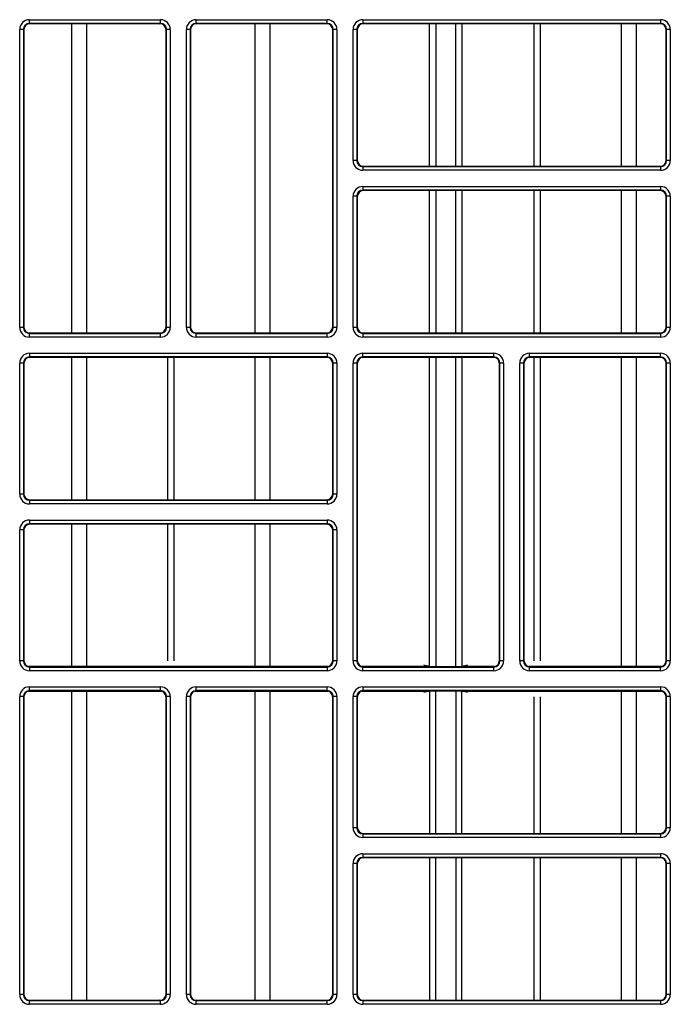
# Model space of a CAD drawing. Header units: millimetres. Extents: x 70863 to 97198, y -18528 to 3008.
# Tile 83 of 148: x 86899.08 to 86904.54, y -6624.82 to -6616.56. Entities that reach past the tile are written whole.
import ezdxf

# ---------------------------------------------------------------- set-up
doc = ezdxf.new("R2010")
doc.units = ezdxf.units.MM
doc.layers.add('wod-kan-hvac', color=3, linetype='Continuous')

# ---------------------------------------------------------------- blocks, each defined once
blk = doc.blocks.new('PY3_panel')
at = {"color": 0, "linetype": 'ByBlock', "lineweight": 25}
for p, q in [((227.572, 303.16), (238.567, 303.16)), ((227.572, 302.853), (227.572, 303.16)), ((238.567, 302.853), (238.567, 303.16)), ((241.562, 303.16), (252.557, 303.16)), ((241.562, 302.853), (241.562, 303.16)), ((252.557, 302.853), (252.557, 303.16)), ((255.552, 303.16), (255.552, 302.853)), ((255.552, 303.16), (280.536, 303.16)), ((280.536, 303.16), (280.536, 302.853)), ((226.753, 277.356), (226.753, 302.34)), ((227.06, 302.34), (226.753, 302.34)), ((227.06, 302.34), (227.06, 277.356)), ((227.1, 302.301), (227.06, 302.34)), ((227.1, 302.301), (227.1, 277.396)), ((238.567, 302.853), (227.572, 302.853)), ((227.572, 302.853), (227.612, 302.813)), ((238.527, 302.813), (227.612, 302.813)), ((231.129, 276.883), (231.129, 302.813)), ((232.397, 276.883), (232.397, 302.813)), ((238.527, 302.813), (238.567, 302.853)), ((239.079, 302.34), (239.04, 302.301)), ((239.04, 277.396), (239.04, 302.301)), ((239.079, 277.356), (239.079, 302.34)), ((239.387, 302.34), (239.079, 302.34)), ((239.387, 302.34), (239.387, 277.356)), ((240.743, 277.356), (240.743, 302.34)), ((241.05, 302.34), (240.743, 302.34)), ((241.05, 302.34), (241.05, 277.356)), ((241.089, 302.301), (241.05, 302.34)), ((241.089, 302.301), (241.089, 277.396)), ((252.557, 302.853), (241.562, 302.853)), ((241.562, 302.853), (241.602, 302.813)), ((252.517, 302.813), (241.602, 302.813)), ((246.503, 276.883), (246.503, 302.813)), ((247.77, 276.883), (247.77, 302.813)), ((252.517, 302.813), (252.557, 302.853)), ((253.069, 302.34), (253.03, 302.301)), ((253.03, 277.396), (253.03, 302.301)), ((253.376, 302.34), (253.069, 302.34)), ((253.069, 277.356), (253.069, 302.34)), ((253.376, 302.34), (253.376, 277.356)), ((255.04, 302.34), (254.732, 302.34)), ((254.732, 291.346), (254.732, 302.34)), ((255.04, 302.34), (255.04, 291.346)), ((255.079, 302.301), (255.04, 302.34)), ((255.079, 302.301), (255.079, 291.385)), ((255.095, 291.261), (255.095, 302.425)), ((280.536, 302.853), (255.552, 302.853)), ((255.552, 302.853), (255.592, 302.813)), ((280.497, 302.813), (255.592, 302.813)), ((261.159, 290.873), (261.159, 302.813)), ((261.665, 302.813), (261.665, 290.873)), ((263.354, 290.873), (263.354, 302.813)), ((263.86, 302.813), (263.86, 290.873)), ((269.925, 290.873), (269.925, 302.813)), ((270.468, 290.873), (270.468, 302.813)), ((277.25, 290.873), (277.25, 302.813)), ((278.517, 290.873), (278.517, 302.813)), ((280.497, 302.813), (280.536, 302.853)), ((281.049, 302.34), (281.009, 302.301)), ((281.009, 291.385), (281.009, 302.301)), ((281.356, 302.34), (281.049, 302.34)), ((281.049, 291.346), (281.049, 302.34)), ((281.356, 302.34), (281.356, 291.346)), ((255.04, 291.346), (254.732, 291.346)), ((255.04, 291.346), (255.079, 291.385)), ((255.592, 290.873), (255.552, 290.834)), ((255.552, 290.834), (255.552, 290.526)), ((255.552, 290.834), (280.536, 290.834)), ((255.592, 290.873), (280.497, 290.873)), ((280.536, 290.834), (280.497, 290.873)), ((280.536, 290.834), (280.536, 290.526)), ((281.009, 291.385), (281.049, 291.346)), ((281.356, 291.346), (281.049, 291.346)), ((280.536, 290.526), (255.552, 290.526)), ((255.552, 289.17), (280.536, 289.17)), ((255.552, 289.17), (255.552, 288.863)), ((280.536, 289.17), (280.536, 288.863)), ((254.732, 277.356), (254.732, 288.35)), ((255.04, 288.35), (254.732, 288.35)), ((255.04, 288.35), (255.04, 277.356)), ((255.079, 288.311), (255.04, 288.35)), ((255.079, 288.311), (255.079, 277.396)), ((255.095, 277.271), (255.095, 288.435)), ((280.536, 288.863), (255.552, 288.863)), ((255.552, 288.863), (255.592, 288.823)), ((280.497, 288.823), (255.592, 288.823)), ((261.159, 276.883), (261.159, 288.823)), ((261.665, 288.823), (261.665, 276.883)), ((263.354, 276.883), (263.354, 288.823)), ((263.86, 288.823), (263.86, 276.883)), ((269.925, 276.883), (269.925, 288.823)), ((270.468, 276.883), (270.468, 288.823)), ((277.25, 276.883), (277.25, 288.823)), ((278.517, 276.883), (278.517, 288.823)), ((280.497, 288.823), (280.536, 288.863)), ((281.049, 288.35), (281.009, 288.311)), ((281.009, 277.396), (281.009, 288.311)), ((281.049, 277.356), (281.049, 288.35)), ((281.356, 288.35), (281.049, 288.35)), ((281.356, 288.35), (281.356, 277.356)), ((227.06, 277.356), (226.753, 277.356)), ((227.06, 277.356), (227.1, 277.396)), ((227.612, 276.883), (227.572, 276.844)), ((227.572, 276.536), (227.572, 276.844)), ((227.572, 276.844), (238.567, 276.844)), ((227.612, 276.883), (238.527, 276.883)), ((238.567, 276.844), (238.527, 276.883)), ((238.567, 276.536), (238.567, 276.844)), ((239.04, 277.396), (239.079, 277.356)), ((239.387, 277.356), (239.079, 277.356)), ((241.05, 277.356), (240.743, 277.356)), ((241.05, 277.356), (241.089, 277.396)), ((241.602, 276.883), (241.562, 276.844)), ((241.562, 276.536), (241.562, 276.844)), ((241.562, 276.844), (252.557, 276.844)), ((241.602, 276.883), (252.517, 276.883)), ((252.557, 276.844), (252.517, 276.883)), ((252.557, 276.536), (252.557, 276.844)), ((253.03, 277.396), (253.069, 277.356)), ((253.376, 277.356), (253.069, 277.356)), ((255.04, 277.356), (254.732, 277.356)), ((255.04, 277.356), (255.079, 277.396)), ((255.592, 276.883), (255.552, 276.844)), ((255.552, 276.844), (280.536, 276.844)), ((255.552, 276.844), (255.552, 276.536)), ((255.592, 276.883), (280.497, 276.883)), ((280.536, 276.844), (280.497, 276.883)), ((280.536, 276.844), (280.536, 276.536)), ((281.009, 277.396), (281.049, 277.356)), ((281.356, 277.356), (281.049, 277.356)), ((238.567, 276.536), (227.572, 276.536)), ((252.557, 276.536), (241.562, 276.536)), ((280.536, 276.536), (255.552, 276.536)), ((227.572, 275.18), (252.557, 275.18)), ((227.572, 275.18), (227.572, 274.873)), ((252.557, 275.18), (252.557, 274.873)), ((255.552, 275.18), (266.546, 275.18)), ((255.552, 274.873), (255.552, 275.18)), ((266.546, 274.873), (266.546, 275.18)), ((269.542, 274.873), (269.542, 275.18)), ((269.542, 275.18), (280.536, 275.18)), ((280.536, 274.873), (280.536, 275.18)), ((226.753, 263.366), (226.753, 274.36)), ((227.06, 274.36), (226.753, 274.36)), ((227.06, 274.36), (227.06, 263.366)), ((227.1, 274.321), (227.06, 274.36)), ((227.1, 274.321), (227.1, 263.406)), ((252.557, 274.873), (227.572, 274.873)), ((227.572, 274.873), (227.612, 274.833)), ((252.517, 274.833), (227.612, 274.833)), ((231.129, 262.893), (231.129, 274.833)), ((232.397, 262.893), (232.397, 274.833)), ((239.178, 262.893), (239.178, 274.833)), ((239.721, 262.893), (239.721, 274.833)), ((246.503, 262.893), (246.503, 274.833)), ((247.77, 262.893), (247.77, 274.833)), ((252.517, 274.833), (252.557, 274.873)), ((253.069, 274.36), (253.03, 274.321)), ((253.03, 263.406), (253.03, 274.321)), ((253.376, 274.36), (253.069, 274.36)), ((253.069, 263.366), (253.069, 274.36)), ((253.376, 274.36), (253.376, 263.366)), ((254.732, 249.376), (254.732, 274.36)), ((255.04, 274.36), (254.732, 274.36)), ((255.04, 274.36), (255.04, 249.376)), ((255.079, 274.321), (255.04, 274.36)), ((255.079, 274.321), (255.079, 249.416)), ((255.095, 249.392), (255.095, 274.446)), ((266.546, 274.873), (255.552, 274.873)), ((255.552, 274.873), (255.592, 274.833)), ((266.507, 274.833), (255.592, 274.833)), ((261.159, 248.914), (261.159, 274.833)), ((261.665, 274.833), (261.665, 248.903)), ((263.354, 248.903), (263.354, 274.833)), ((263.86, 274.833), (263.86, 248.914)), ((266.507, 274.833), (266.546, 274.873)), ((267.059, 274.36), (267.019, 274.321)), ((267.019, 249.416), (267.019, 274.321)), ((267.366, 274.36), (267.059, 274.36)), ((267.059, 249.376), (267.059, 274.36)), ((267.366, 274.36), (267.366, 249.376)), ((269.03, 274.36), (268.722, 274.36)), ((268.722, 249.376), (268.722, 274.36)), ((269.03, 274.36), (269.03, 249.376)), ((269.069, 274.321), (269.03, 274.36)), ((269.069, 274.321), (269.069, 249.416)), ((280.536, 274.873), (269.542, 274.873)), ((269.542, 274.873), (269.582, 274.833)), ((280.497, 274.833), (269.582, 274.833)), ((269.925, 249.392), (269.925, 274.833)), ((270.468, 249.392), (270.468, 274.833)), ((277.25, 248.945), (277.25, 274.833)), ((278.517, 248.945), (278.517, 274.833)), ((280.497, 274.833), (280.536, 274.873)), ((281.049, 274.36), (281.009, 274.321)), ((281.009, 249.416), (281.009, 274.321)), ((281.356, 274.36), (281.049, 274.36)), ((281.049, 249.376), (281.049, 274.36)), ((281.356, 274.36), (281.356, 249.376)), ((227.06, 263.366), (226.753, 263.366)), ((227.06, 263.366), (227.1, 263.406)), ((227.612, 262.893), (227.572, 262.854)), ((227.572, 262.854), (252.557, 262.854)), ((227.572, 262.854), (227.572, 262.546)), ((227.612, 262.893), (252.517, 262.893)), ((252.557, 262.854), (252.517, 262.893)), ((252.557, 262.854), (252.557, 262.546)), ((253.03, 263.406), (253.069, 263.366)), ((253.376, 263.366), (253.069, 263.366)), ((252.557, 262.546), (227.572, 262.546)), ((227.572, 261.19), (252.557, 261.19)), ((227.572, 261.19), (227.572, 260.883)), ((252.557, 261.19), (252.557, 260.883)), ((226.753, 249.376), (226.753, 260.371)), ((227.06, 260.371), (226.753, 260.371)), ((227.06, 260.371), (227.06, 249.376)), ((227.1, 260.331), (227.06, 260.371)), ((227.1, 260.331), (227.1, 249.416)), ((252.557, 260.883), (227.572, 260.883)), ((227.572, 260.883), (227.612, 260.843)), ((252.517, 260.843), (227.612, 260.843)), ((231.129, 248.945), (231.129, 260.843)), ((232.397, 248.945), (232.397, 260.843)), ((239.178, 249.392), (239.178, 260.843)), ((239.721, 249.392), (239.721, 260.843)), ((246.503, 248.945), (246.503, 260.843)), ((247.77, 248.945), (247.77, 260.843)), ((252.517, 260.843), (252.557, 260.883)), ((253.069, 260.371), (253.03, 260.331)), ((253.03, 249.416), (253.03, 260.331)), ((253.376, 260.371), (253.069, 260.371)), ((253.069, 249.376), (253.069, 260.371)), ((253.376, 260.371), (253.376, 249.376)), ((227.06, 249.376), (227.1, 249.416)), ((253.03, 249.416), (253.069, 249.376)), ((255.04, 249.376), (255.079, 249.416)), ((267.019, 249.416), (267.059, 249.376)), ((269.03, 249.376), (269.069, 249.416)), ((281.009, 249.416), (281.049, 249.376)), ((227.06, 249.376), (226.753, 249.376)), ((252.649, 248.921), (227.48, 248.921)), ((227.612, 248.903), (227.572, 248.864)), ((227.572, 248.864), (227.572, 248.556)), ((227.572, 248.864), (252.557, 248.864)), ((227.612, 248.903), (252.517, 248.903)), ((252.557, 248.864), (252.517, 248.903)), ((252.557, 248.864), (252.557, 248.556)), ((253.376, 249.376), (253.069, 249.376)), ((255.04, 249.376), (254.732, 249.376)), ((261.149, 248.921), (255.46, 248.921)), ((255.592, 248.903), (255.552, 248.864)), ((255.552, 248.556), (255.552, 248.864)), ((255.552, 248.864), (266.546, 248.864)), ((255.592, 248.903), (266.507, 248.903)), ((261.149, 248.921), (260.671, 249.025)), ((264.349, 249.025), (263.87, 248.921)), ((266.639, 248.921), (263.87, 248.921)), ((266.546, 248.864), (266.507, 248.903)), ((266.546, 248.556), (266.546, 248.864)), ((267.366, 249.376), (267.059, 249.376)), ((269.03, 249.376), (268.722, 249.376)), ((280.629, 248.921), (269.45, 248.921)), ((269.582, 248.903), (269.542, 248.864)), ((269.542, 248.556), (269.542, 248.864)), ((269.542, 248.864), (280.536, 248.864)), ((269.582, 248.903), (280.497, 248.903)), ((280.536, 248.864), (280.497, 248.903)), ((280.536, 248.556), (280.536, 248.864)), ((281.356, 249.376), (281.049, 249.376)), ((252.557, 248.556), (227.572, 248.556)), ((266.546, 248.556), (255.552, 248.556)), ((280.536, 248.556), (269.542, 248.556)), ((227.572, 247.2), (238.567, 247.2)), ((227.572, 246.893), (227.572, 247.2)), ((238.567, 246.893), (238.567, 247.2)), ((241.562, 246.893), (241.562, 247.2)), ((241.562, 247.2), (252.557, 247.2)), ((252.557, 246.893), (252.557, 247.2)), ((255.552, 247.2), (280.536, 247.2)), ((255.552, 247.2), (255.552, 246.893)), ((280.536, 247.2), (280.536, 246.893)), ((226.753, 221.397), (226.753, 246.381)), ((227.06, 246.381), (226.753, 246.381)), ((227.06, 246.381), (227.06, 221.397)), ((227.1, 246.341), (227.06, 246.381)), ((227.1, 246.341), (227.1, 221.436)), ((227.48, 246.836), (238.659, 246.836)), ((238.567, 246.893), (227.572, 246.893)), ((227.572, 246.893), (227.612, 246.854)), ((238.527, 246.854), (227.612, 246.854)), ((231.129, 220.924), (231.129, 246.812)), ((232.397, 220.924), (232.397, 246.812)), ((238.527, 246.854), (238.567, 246.893)), ((239.079, 246.381), (239.04, 246.341)), ((239.04, 221.436), (239.04, 246.341)), ((239.079, 221.397), (239.079, 246.381)), ((239.387, 246.381), (239.079, 246.381)), ((239.387, 246.381), (239.387, 221.397)), ((241.05, 246.381), (240.743, 246.381)), ((240.743, 221.397), (240.743, 246.381)), ((241.05, 246.381), (241.05, 221.397)), ((241.089, 246.341), (241.05, 246.381)), ((241.089, 246.341), (241.089, 221.436)), ((241.47, 246.836), (252.649, 246.836)), ((252.557, 246.893), (241.562, 246.893)), ((241.562, 246.893), (241.602, 246.854)), ((252.517, 246.854), (241.602, 246.854)), ((246.503, 220.924), (246.503, 246.812)), ((247.77, 220.924), (247.77, 246.812)), ((252.517, 246.854), (252.557, 246.893)), ((253.069, 246.381), (253.03, 246.341)), ((253.03, 221.436), (253.03, 246.341)), ((253.376, 246.381), (253.069, 246.381)), ((253.069, 221.397), (253.069, 246.381)), ((253.376, 246.381), (253.376, 221.397)), ((254.732, 235.386), (254.732, 246.381)), ((255.04, 246.381), (254.732, 246.381)), ((255.04, 246.381), (255.04, 235.386)), ((255.079, 246.341), (255.04, 246.381)), ((255.079, 246.341), (255.079, 235.426)), ((255.095, 235.301), (255.095, 246.365)), ((255.46, 246.836), (261.149, 246.836)), ((280.536, 246.893), (255.552, 246.893)), ((255.552, 246.893), (255.592, 246.854)), ((280.497, 246.854), (255.592, 246.854)), ((261.149, 246.836), (260.671, 246.732)), ((261.159, 246.842), (261.159, 234.913)), ((261.665, 234.913), (261.665, 246.854)), ((263.354, 246.854), (263.354, 234.913)), ((263.86, 234.913), (263.86, 246.842)), ((264.349, 246.732), (263.87, 246.836)), ((263.87, 246.836), (280.629, 246.836)), ((269.925, 234.913), (269.925, 246.365)), ((270.468, 234.913), (270.468, 246.365)), ((277.25, 234.913), (277.25, 246.812)), ((278.517, 234.913), (278.517, 246.812)), ((280.497, 246.854), (280.536, 246.893)), ((281.049, 246.381), (281.009, 246.341)), ((281.009, 235.426), (281.009, 246.341)), ((281.356, 246.381), (281.049, 246.381)), ((281.049, 235.386), (281.049, 246.381)), ((281.356, 246.381), (281.356, 235.386)), ((255.04, 235.386), (254.732, 235.386)), ((255.04, 235.386), (255.079, 235.426)), ((281.009, 235.426), (281.049, 235.386)), ((281.356, 235.386), (281.049, 235.386)), ((255.592, 234.913), (255.552, 234.874)), ((255.552, 234.874), (280.536, 234.874)), ((255.552, 234.874), (255.552, 234.567)), ((280.536, 234.567), (255.552, 234.567)), ((255.592, 234.913), (280.497, 234.913)), ((280.536, 234.874), (280.497, 234.913)), ((280.536, 234.874), (280.536, 234.567)), ((255.552, 233.211), (280.536, 233.211)), ((255.552, 233.211), (255.552, 232.903)), ((280.536, 232.903), (255.552, 232.903)), ((255.552, 232.903), (255.592, 232.864)), ((280.497, 232.864), (280.536, 232.903)), ((280.536, 233.211), (280.536, 232.903)), ((254.732, 221.397), (254.732, 232.391)), ((255.04, 232.391), (254.732, 232.391)), ((255.04, 232.391), (255.04, 221.397)), ((255.079, 232.351), (255.04, 232.391)), ((255.079, 232.351), (255.079, 221.436)), ((255.095, 221.311), (255.095, 232.476)), ((280.497, 232.864), (255.592, 232.864)), ((261.159, 232.864), (261.159, 220.924)), ((261.665, 220.924), (261.665, 232.864)), ((263.354, 232.864), (263.354, 220.924)), ((263.86, 220.924), (263.86, 232.864)), ((269.925, 220.924), (269.925, 232.864)), ((270.468, 220.924), (270.468, 232.864)), ((277.25, 220.924), (277.25, 232.864)), ((278.517, 220.924), (278.517, 232.864)), ((281.049, 232.391), (281.009, 232.351)), ((281.009, 221.436), (281.009, 232.351)), ((281.356, 232.391), (281.049, 232.391)), ((281.049, 221.397), (281.049, 232.391)), ((281.356, 232.391), (281.356, 221.397)), ((227.06, 221.397), (226.753, 221.397)), ((227.06, 221.397), (227.1, 221.436)), ((239.04, 221.436), (239.079, 221.397)), ((239.387, 221.397), (239.079, 221.397)), ((241.05, 221.397), (240.743, 221.397)), ((241.05, 221.397), (241.089, 221.436)), ((253.03, 221.436), (253.069, 221.397)), ((253.376, 221.397), (253.069, 221.397)), ((255.04, 221.397), (254.732, 221.397)), ((255.04, 221.397), (255.079, 221.436)), ((281.009, 221.436), (281.049, 221.397)), ((281.356, 221.397), (281.049, 221.397)), ((227.612, 220.924), (227.572, 220.884)), ((227.572, 220.577), (227.572, 220.884)), ((227.572, 220.884), (238.567, 220.884)), ((238.567, 220.577), (227.572, 220.577)), ((227.612, 220.924), (238.527, 220.924)), ((238.567, 220.884), (238.527, 220.924)), ((238.567, 220.577), (238.567, 220.884)), ((241.602, 220.924), (241.562, 220.884)), ((241.562, 220.577), (241.562, 220.884)), ((241.562, 220.884), (252.557, 220.884)), ((252.557, 220.577), (241.562, 220.577)), ((241.602, 220.924), (252.517, 220.924)), ((252.557, 220.884), (252.517, 220.924)), ((252.557, 220.577), (252.557, 220.884)), ((255.592, 220.924), (255.552, 220.884)), ((255.552, 220.884), (255.552, 220.577)), ((255.552, 220.884), (280.536, 220.884)), ((280.536, 220.577), (255.552, 220.577)), ((255.592, 220.924), (280.497, 220.924)), ((280.536, 220.884), (280.497, 220.924)), ((280.536, 220.884), (280.536, 220.577))]:
    blk.add_line(p, q, dxfattribs=at)
for centre, major_axis, ratio, start_param, end_param in [((227.573, 302.34), (0.58, -0.58), 0.999695, 2.356347, 3.926839), ((238.566, 302.34), (-0.58, -0.58), 0.999695, 2.356347, 3.926839), ((241.563, 302.34), (0.58, -0.58), 0.999695, 2.356347, 3.926839), ((252.556, 302.34), (-0.58, -0.58), 0.999695, 2.356347, 3.926839), ((255.552, 302.34), (0.58, -0.58), 0.999695, 2.356347, 3.926839), ((280.536, 302.34), (-0.58, -0.58), 0.999695, 2.356347, 3.926839), ((227.573, 302.34), (0.363, -0.363), 0.99933, 2.356347, 3.926839), ((227.612, 302.301), (0.362, -0.362), 0.999695, 2.356347, 3.926839), ((238.527, 302.301), (-0.362, -0.362), 0.999695, 2.356347, 3.926839), ((238.566, 302.34), (0.363, 0.363), 0.99933, 5.497939, 7.068431), ((241.563, 302.34), (0.363, -0.363), 0.99933, 2.356347, 3.926839), ((241.602, 302.301), (0.362, -0.362), 0.999695, 2.356347, 3.926839), ((252.517, 302.301), (-0.362, -0.362), 0.999695, 2.356347, 3.926839), ((252.556, 302.34), (0.363, 0.363), 0.99933, 5.497939, 7.068431), ((255.552, 302.34), (0.363, -0.363), 0.99933, 2.356347, 3.926839), ((255.592, 302.301), (0.362, -0.362), 0.999695, 2.356347, 3.926839), ((280.497, 302.301), (-0.362, -0.362), 0.999695, 2.356347, 3.926839), ((280.536, 302.34), (0.363, 0.363), 0.99933, 5.497939, 7.068431), ((255.552, 291.346), (0.58, 0.58), 0.999695, 2.356347, 3.926839), ((255.552, 291.346), (0.363, 0.363), 0.99933, 2.356347, 3.926839), ((255.592, 291.386), (0.362, 0.362), 0.999695, 2.356347, 3.926839), ((280.497, 291.386), (-0.362, 0.362), 0.999695, 2.356347, 3.926839), ((280.536, 291.346), (-0.58, 0.58), 0.999695, 2.356347, 3.926839), ((280.536, 291.346), (0.363, -0.363), 0.99933, 5.497939, 7.068431), ((255.552, 288.35), (0.58, -0.58), 0.999695, 2.356347, 3.926839), ((280.536, 288.35), (-0.58, -0.58), 0.999695, 2.356347, 3.926839), ((255.552, 288.35), (0.363, -0.363), 0.99933, 2.356347, 3.926839), ((255.592, 288.311), (0.362, -0.362), 0.999695, 2.356347, 3.926839), ((280.497, 288.311), (-0.362, -0.362), 0.999695, 2.356347, 3.926839), ((280.536, 288.35), (0.363, 0.363), 0.99933, 5.497939, 7.068431), ((227.573, 277.356), (0.58, 0.58), 0.999695, 2.356347, 3.926839), ((227.573, 277.356), (0.363, 0.363), 0.99933, 2.356347, 3.926839), ((227.612, 277.396), (0.362, 0.362), 0.999695, 2.356347, 3.926839), ((238.527, 277.396), (-0.362, 0.362), 0.999695, 2.356347, 3.926839), ((238.566, 277.356), (-0.58, 0.58), 0.999695, 2.356347, 3.926839), ((238.566, 277.356), (0.363, -0.363), 0.99933, 5.497939, 7.068431), ((241.563, 277.356), (0.58, 0.58), 0.999695, 2.356347, 3.926839), ((241.563, 277.356), (0.363, 0.363), 0.99933, 2.356347, 3.926839), ((241.602, 277.396), (0.362, 0.362), 0.999695, 2.356347, 3.926839), ((252.517, 277.396), (-0.362, 0.362), 0.999695, 2.356347, 3.926839), ((252.556, 277.356), (-0.58, 0.58), 0.999695, 2.356347, 3.926839), ((252.556, 277.356), (0.363, -0.363), 0.99933, 5.497939, 7.068431), ((255.552, 277.356), (0.58, 0.58), 0.999695, 2.356347, 3.926839), ((255.552, 277.356), (0.363, 0.363), 0.99933, 2.356347, 3.926839), ((255.592, 277.396), (0.362, 0.362), 0.999695, 2.356347, 3.926839), ((280.497, 277.396), (-0.362, 0.362), 0.999695, 2.356347, 3.926839), ((280.536, 277.356), (-0.58, 0.58), 0.999695, 2.356347, 3.926839), ((280.536, 277.356), (0.363, -0.363), 0.99933, 5.497939, 7.068431), ((227.573, 274.36), (0.58, -0.58), 0.999695, 2.356347, 3.926839), ((252.556, 274.36), (-0.58, -0.58), 0.999695, 2.356347, 3.926839), ((255.552, 274.36), (0.58, -0.58), 0.999695, 2.356347, 3.926839), ((266.546, 274.36), (-0.58, -0.58), 0.999695, 2.356347, 3.926839), ((269.542, 274.36), (0.58, -0.58), 0.999695, 2.356347, 3.926839), ((280.536, 274.36), (-0.58, -0.58), 0.999695, 2.356347, 3.926839), ((227.573, 274.36), (0.363, -0.363), 0.99933, 2.356347, 3.926839), ((227.612, 274.321), (0.362, -0.362), 0.999695, 2.356347, 3.926839), ((252.517, 274.321), (-0.362, -0.362), 0.999695, 2.356347, 3.926839), ((252.556, 274.36), (0.363, 0.363), 0.99933, 5.497939, 7.068431), ((255.552, 274.36), (0.363, -0.363), 0.99933, 2.356347, 3.926839), ((255.592, 274.321), (0.362, -0.362), 0.999695, 2.356347, 3.926839), ((266.507, 274.321), (-0.362, -0.362), 0.999695, 2.356347, 3.926839), ((266.546, 274.36), (0.363, 0.363), 0.99933, 5.497939, 7.068431), ((269.542, 274.36), (0.363, -0.363), 0.99933, 2.356347, 3.926839), ((269.582, 274.321), (0.362, -0.362), 0.999695, 2.356347, 3.926839), ((280.497, 274.321), (-0.362, -0.362), 0.999695, 2.356347, 3.926839), ((280.536, 274.36), (0.363, 0.363), 0.99933, 5.497939, 7.068431), ((227.573, 263.366), (0.58, 0.58), 0.999695, 2.356347, 3.926839), ((227.573, 263.366), (0.363, 0.363), 0.99933, 2.356347, 3.926839), ((227.612, 263.406), (0.362, 0.362), 0.999695, 2.356347, 3.926839), ((252.517, 263.406), (-0.362, 0.362), 0.999695, 2.356347, 3.926839), ((252.556, 263.366), (-0.58, 0.58), 0.999695, 2.356347, 3.926839), ((252.556, 263.366), (0.363, -0.363), 0.99933, 5.497939, 7.068431), ((227.573, 260.37), (0.58, -0.58), 0.999695, 2.356347, 3.926839), ((252.556, 260.37), (-0.58, -0.58), 0.999695, 2.356347, 3.926839), ((227.573, 260.37), (0.363, -0.363), 0.99933, 2.356347, 3.926839), ((227.612, 260.331), (0.362, -0.362), 0.999695, 2.356347, 3.926839), ((252.517, 260.331), (-0.362, -0.362), 0.999695, 2.356347, 3.926839), ((252.556, 260.37), (0.363, 0.363), 0.99933, 5.497939, 7.068431), ((227.612, 249.416), (0.362, 0.362), 0.999695, 2.356347, 3.926839), ((252.517, 249.416), (-0.362, 0.362), 0.999695, 2.356347, 3.926839), ((255.592, 249.416), (0.362, 0.362), 0.999695, 2.356347, 3.926839), ((266.507, 249.416), (-0.362, 0.362), 0.999695, 2.356347, 3.926839), ((269.582, 249.416), (0.362, 0.362), 0.999695, 2.356347, 3.926839), ((280.497, 249.416), (-0.362, 0.362), 0.999695, 2.356347, 3.926839), ((227.573, 249.377), (0.58, 0.58), 0.999695, 2.356347, 3.926839), ((227.573, 249.377), (0.363, 0.363), 0.99933, 2.356347, 3.926839), ((252.556, 249.377), (-0.58, 0.58), 0.999695, 2.356347, 3.926839), ((252.556, 249.377), (0.363, -0.363), 0.99933, 5.497939, 7.068431), ((255.552, 249.377), (0.58, 0.58), 0.999695, 2.356347, 3.926839), ((255.552, 249.377), (0.363, 0.363), 0.99933, 2.356347, 3.926839), ((261.146, 248.408), (0, 0.512), 0.160672, 6.123875, 6.248279), ((263.873, 248.408), (0, 0.512), 0.160672, 0.034907, 0.159311), ((266.546, 249.377), (-0.58, 0.58), 0.999695, 2.356347, 3.926839), ((266.546, 249.377), (0.363, -0.363), 0.99933, 5.497939, 7.068431), ((269.542, 249.377), (0.58, 0.58), 0.999695, 2.356347, 3.926839), ((269.542, 249.377), (0.363, 0.363), 0.99933, 2.356347, 3.926839), ((280.536, 249.377), (-0.58, 0.58), 0.999695, 2.356347, 3.926839), ((280.536, 249.377), (0.363, -0.363), 0.99933, 5.497939, 7.068431), ((227.573, 246.38), (0.58, -0.58), 0.999695, 2.356347, 3.926839), ((238.566, 246.38), (-0.58, -0.58), 0.999695, 2.356347, 3.926839), ((241.563, 246.38), (0.58, -0.58), 0.999695, 2.356347, 3.926839), ((252.556, 246.38), (-0.58, -0.58), 0.999695, 2.356347, 3.926839), ((255.552, 246.38), (0.58, -0.58), 0.999695, 2.356347, 3.926839), ((280.536, 246.38), (-0.58, -0.58), 0.999695, 2.356347, 3.926839), ((227.573, 246.38), (0.363, -0.363), 0.99933, 2.356347, 3.926839), ((227.612, 246.341), (0.362, -0.362), 0.999695, 2.356347, 3.926839), ((238.527, 246.341), (-0.362, -0.362), 0.999695, 2.356347, 3.926839), ((238.566, 246.38), (0.363, 0.363), 0.99933, 5.497939, 7.068431), ((241.563, 246.38), (0.363, -0.363), 0.99933, 2.356347, 3.926839), ((241.602, 246.341), (0.362, -0.362), 0.999695, 2.356347, 3.926839), ((252.517, 246.341), (-0.362, -0.362), 0.999695, 2.356347, 3.926839), ((252.556, 246.38), (0.363, 0.363), 0.99933, 5.497939, 7.068431), ((255.552, 246.38), (0.363, -0.363), 0.99933, 2.356347, 3.926839), ((255.592, 246.341), (0.362, -0.362), 0.999695, 2.356347, 3.926839), ((261.146, 247.348), (0, 0.512), 0.160672, 3.176499, 3.300903), ((263.873, 247.348), (0, 0.512), 0.160672, 2.982282, 3.106686), ((280.497, 246.341), (-0.362, -0.362), 0.999695, 2.356347, 3.926839), ((280.536, 246.38), (0.363, 0.363), 0.99933, 5.497939, 7.068431), ((255.552, 235.387), (0.58, 0.58), 0.999695, 2.356347, 3.926839), ((255.552, 235.387), (0.363, 0.363), 0.99933, 2.356347, 3.926839), ((255.592, 235.426), (0.362, 0.362), 0.999695, 2.356347, 3.926839), ((280.497, 235.426), (-0.362, 0.362), 0.999695, 2.356347, 3.926839), ((280.536, 235.387), (-0.58, 0.58), 0.999695, 2.356347, 3.926839), ((280.536, 235.387), (0.363, -0.363), 0.99933, 5.497939, 7.068431), ((255.552, 232.391), (0.58, -0.58), 0.999695, 2.356347, 3.926839), ((255.552, 232.391), (0.363, -0.363), 0.99933, 2.356347, 3.926839), ((280.536, 232.391), (-0.58, -0.58), 0.999695, 2.356347, 3.926839), ((280.536, 232.391), (0.363, 0.363), 0.99933, 5.497939, 7.068431), ((255.592, 232.351), (0.362, -0.362), 0.999695, 2.356347, 3.926839), ((280.497, 232.351), (-0.362, -0.362), 0.999695, 2.356347, 3.926839), ((227.573, 221.397), (0.58, 0.58), 0.999695, 2.356347, 3.926839), ((227.573, 221.397), (0.363, 0.363), 0.99933, 2.356347, 3.926839), ((227.612, 221.436), (0.362, 0.362), 0.999695, 2.356347, 3.926839), ((238.527, 221.436), (-0.362, 0.362), 0.999695, 2.356347, 3.926839), ((238.566, 221.397), (-0.58, 0.58), 0.999695, 2.356347, 3.926839), ((238.566, 221.397), (0.363, -0.363), 0.99933, 5.497939, 7.068431), ((241.563, 221.397), (0.58, 0.58), 0.999695, 2.356347, 3.926839), ((241.563, 221.397), (0.363, 0.363), 0.99933, 2.356347, 3.926839), ((241.602, 221.436), (0.362, 0.362), 0.999695, 2.356347, 3.926839), ((252.517, 221.436), (-0.362, 0.362), 0.999695, 2.356347, 3.926839), ((252.556, 221.397), (-0.58, 0.58), 0.999695, 2.356347, 3.926839), ((252.556, 221.397), (0.363, -0.363), 0.99933, 5.497939, 7.068431), ((255.552, 221.397), (0.58, 0.58), 0.999695, 2.356347, 3.926839), ((255.552, 221.397), (0.363, 0.363), 0.99933, 2.356347, 3.926839), ((255.592, 221.436), (0.362, 0.362), 0.999695, 2.356347, 3.926839), ((280.497, 221.436), (-0.362, 0.362), 0.999695, 2.356347, 3.926839), ((280.536, 221.397), (-0.58, 0.58), 0.999695, 2.356347, 3.926839), ((280.536, 221.397), (0.363, -0.363), 0.99933, 5.497939, 7.068431)]:
    blk.add_ellipse(centre, major_axis=major_axis, ratio=ratio, start_param=start_param, end_param=end_param, dxfattribs=at)

msp = doc.modelspace()

# ---------------------------------------------------------------- block references
at = {"layer": 'wod-kan-hvac', "color": 96, "xscale": 0.09999999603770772, "yscale": 0.09999999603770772, "zscale": 0.09999999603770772}
msp.add_blockref('PY3_panel', (86876.4018, -6646.876, 1268.6752), dxfattribs=at)

doc.saveas('drawing.dxf')
